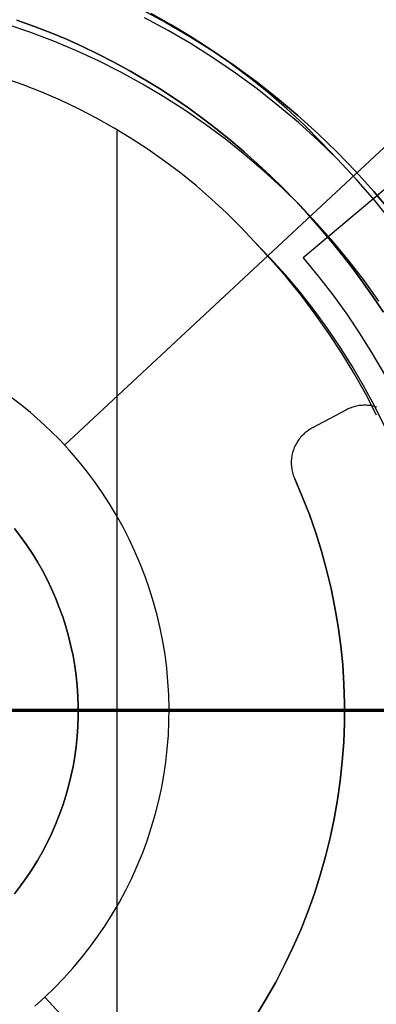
# Model space of a CAD drawing. Header units: millimetres. Extents: x 8929 to 10091, y -2708 to -1691.
# Tile 132 of 196: x 9516 to 9525, y -2066 to -2040. Entities that reach past the tile are written whole.
import ezdxf

# ---------------------------------------------------------------- set-up
doc = ezdxf.new("R2010")
doc.units = ezdxf.units.MM
for name, color, linetype in [('1', 7, 'Continuous'), ('COLOR EXT', 7, 'Continuous'), ('luz', 7, 'Continuous'), ('PLASTICO NEGRO', 7, 'Continuous')]:
    doc.layers.add(name, color=color, linetype=linetype)

msp = doc.modelspace()

# ---------------------------------------------------------------- linework, layer by layer
at = {"layer": '1', "color": 7, "true_color": 0xf4f4f4}
for p, q in [((9519.895, -2040.483, 206.567), (9519.287, -2040.157, 206.567)), ((9519.287, -2040.157, 208.385), (9519.895, -2040.483, 208.385)), ((9519.895, -2040.483, 207.476), (9519.287, -2040.157, 207.476)), ((9520.492, -2040.83, 206.567), (9519.895, -2040.483, 206.567)), ((9519.895, -2040.483, 208.385), (9520.492, -2040.83, 208.385)), ((9520.492, -2040.83, 207.476), (9519.895, -2040.483, 207.476)), ((9521.077, -2041.198, 206.567), (9520.492, -2040.83, 206.567)), ((9520.492, -2040.83, 208.385), (9521.077, -2041.198, 208.385)), ((9521.077, -2041.198, 207.476), (9520.492, -2040.83, 207.476)), ((9521.648, -2041.585, 206.567), (9521.077, -2041.198, 206.567)), ((9521.077, -2041.198, 208.385), (9521.648, -2041.585, 208.385)), ((9521.648, -2041.585, 207.476), (9521.077, -2041.198, 207.476)), ((9522.206, -2041.992, 206.567), (9521.648, -2041.585, 206.567)), ((9521.648, -2041.585, 208.385), (9522.206, -2041.992, 208.385)), ((9522.206, -2041.992, 207.476), (9521.648, -2041.585, 207.476)), ((9522.749, -2042.418, 206.567), (9522.206, -2041.992, 206.567)), ((9522.206, -2041.992, 208.385), (9522.749, -2042.418, 208.385)), ((9522.749, -2042.418, 207.476), (9522.206, -2041.992, 207.476)), ((9523.278, -2042.862, 206.567), (9522.749, -2042.418, 206.567)), ((9522.749, -2042.418, 208.385), (9523.278, -2042.862, 208.385)), ((9523.278, -2042.862, 207.476), (9522.749, -2042.418, 207.476)), ((9523.79, -2043.325, 206.567), (9523.278, -2042.862, 206.567)), ((9523.278, -2042.862, 208.385), (9523.79, -2043.325, 208.385)), ((9523.79, -2043.325, 207.476), (9523.278, -2042.862, 207.476)), ((9524.287, -2043.805, 206.567), (9523.79, -2043.325, 206.567)), ((9523.79, -2043.325, 208.385), (9524.287, -2043.805, 208.385)), ((9524.287, -2043.805, 207.476), (9523.79, -2043.325, 207.476)), ((9524.766, -2044.301, 206.567), (9524.287, -2043.805, 206.567)), ((9524.287, -2043.805, 208.385), (9524.766, -2044.301, 208.385)), ((9524.766, -2044.301, 207.476), (9524.287, -2043.805, 207.476)), ((9525.229, -2044.814, 206.567), (9524.766, -2044.301, 206.567)), ((9524.766, -2044.301, 208.385), (9525.229, -2044.814, 208.385)), ((9525.229, -2044.814, 207.476), (9524.766, -2044.301, 207.476)), ((9525.673, -2045.343, 206.567), (9525.229, -2044.814, 206.567)), ((9525.229, -2044.814, 208.385), (9525.673, -2045.343, 208.385)), ((9525.673, -2045.343, 207.476), (9525.229, -2044.814, 207.476))]:
    msp.add_line(p, q, dxfattribs=at)
at = {"layer": '1', "color": 7, "true_color": 0xffffff}
for p, q in [((9520.049, -2040.551, 44.653), (9519.519, -2040.254, 44.653)), ((9516.401, -2040.729, 40.51), (9515.797, -2040.524, 40.51)), ((9516.401, -2040.729, 43.135), (9515.797, -2040.524, 43.135)), ((9516.502, -2040.575, 37.885), (9516.075, -2040.424, 37.885)), ((9516.075, -2040.424, 43.135), (9516.502, -2040.575, 43.135)), ((9519.949, -2040.688, 44.653), (9519.348, -2040.363, 44.653)), ((9516.998, -2040.956, 40.51), (9516.401, -2040.729, 40.51)), ((9516.998, -2040.956, 43.135), (9516.401, -2040.729, 43.135)), ((9516.924, -2040.737, 37.885), (9516.502, -2040.575, 37.885)), ((9516.502, -2040.575, 43.135), (9516.924, -2040.737, 43.135)), ((9517.341, -2040.91, 37.885), (9516.924, -2040.737, 37.885)), ((9516.924, -2040.737, 43.135), (9517.341, -2040.91, 43.135)), ((9520.538, -2041.033, 44.653), (9519.949, -2040.688, 44.653)), ((9520.569, -2040.866, 44.653), (9520.049, -2040.551, 44.653)), ((9517.586, -2041.202, 40.51), (9516.998, -2040.956, 40.51)), ((9517.586, -2041.202, 43.135), (9516.998, -2040.956, 43.135)), ((9517.753, -2041.095, 37.885), (9517.341, -2040.91, 37.885)), ((9517.341, -2040.91, 43.135), (9517.753, -2041.095, 43.135)), ((9521.116, -2041.397, 44.653), (9520.538, -2041.033, 44.653)), ((9521.078, -2041.199, 44.653), (9520.569, -2040.866, 44.653)), ((9518.166, -2041.469, 40.51), (9517.586, -2041.202, 40.51)), ((9518.166, -2041.469, 43.135), (9517.586, -2041.202, 43.135)), ((9518.16, -2041.291, 37.885), (9517.753, -2041.095, 37.885)), ((9517.753, -2041.095, 43.135), (9518.16, -2041.291, 43.135)), ((9518.561, -2041.497, 37.885), (9518.16, -2041.291, 37.885)), ((9518.16, -2041.291, 43.135), (9518.561, -2041.497, 43.135)), ((9521.576, -2041.548, 44.653), (9521.078, -2041.199, 44.653)), ((9518.736, -2041.756, 40.51), (9518.166, -2041.469, 40.51)), ((9518.736, -2041.756, 43.135), (9518.166, -2041.469, 43.135)), ((9518.956, -2041.714, 37.885), (9518.561, -2041.497, 37.885)), ((9518.561, -2041.497, 43.135), (9518.956, -2041.714, 43.135)), ((9521.68, -2041.782, 44.653), (9521.116, -2041.397, 44.653)), ((9522.062, -2041.914, 44.653), (9521.576, -2041.548, 44.653)), ((9519.296, -2042.062, 40.51), (9518.736, -2041.756, 40.51)), ((9519.296, -2042.062, 43.135), (9518.736, -2041.756, 43.135)), ((9519.346, -2041.941, 37.885), (9518.956, -2041.714, 37.885)), ((9518.956, -2041.714, 43.135), (9519.346, -2041.941, 43.135)), ((9522.231, -2042.185, 44.653), (9521.68, -2041.782, 44.653)), ((9516.232, -2042.079, 36.403), (9515.745, -2041.906, 36.403)), ((9519.73, -2042.178, 37.885), (9519.346, -2041.941, 37.885)), ((9519.346, -2041.941, 43.135), (9519.73, -2042.178, 43.135)), ((9522.534, -2042.297, 44.653), (9522.062, -2041.914, 44.653)), ((9516.713, -2042.269, 36.403), (9516.232, -2042.079, 36.403)), ((9517.187, -2042.475, 36.403), (9516.713, -2042.269, 36.403)), ((9519.844, -2042.387, 40.51), (9519.296, -2042.062, 40.51)), ((9519.844, -2042.387, 43.135), (9519.296, -2042.062, 43.135)), ((9520.108, -2042.425, 37.885), (9519.73, -2042.178, 37.885)), ((9519.73, -2042.178, 43.135), (9520.108, -2042.425, 43.135)), ((9522.768, -2042.607, 44.653), (9522.231, -2042.185, 44.653)), ((9522.994, -2042.695, 44.653), (9522.534, -2042.297, 44.653)), ((9517.654, -2042.696, 36.403), (9517.187, -2042.475, 36.403)), ((9520.382, -2042.732, 40.51), (9519.844, -2042.387, 40.51)), ((9520.382, -2042.732, 43.135), (9519.844, -2042.387, 43.135)), ((9520.48, -2042.682, 37.885), (9520.108, -2042.425, 37.885)), ((9520.108, -2042.425, 43.135), (9520.48, -2042.682, 43.135)), ((9518.113, -2042.934, 36.403), (9517.654, -2042.696, 36.403)), ((9520.907, -2043.094, 40.51), (9520.382, -2042.732, 40.51)), ((9520.907, -2043.094, 43.135), (9520.382, -2042.732, 43.135)), ((9520.846, -2042.948, 37.885), (9520.48, -2042.682, 37.885)), ((9520.48, -2042.682, 43.135), (9520.846, -2042.948, 43.135)), ((9523.291, -2043.047, 44.653), (9522.768, -2042.607, 44.653)), ((9523.44, -2043.108, 44.653), (9522.994, -2042.695, 44.653)), ((9518.564, -2043.186, 36.403), (9518.113, -2042.934, 36.403)), ((9521.205, -2043.223, 37.885), (9520.846, -2042.948, 37.885)), ((9520.846, -2042.948, 43.135), (9521.205, -2043.223, 43.135)), ((9523.798, -2043.504, 44.653), (9523.291, -2043.047, 44.653)), ((9519.006, -2043.454, 36.403), (9518.564, -2043.186, 36.403)), ((9518.647, -2072.98, 36.403), (9518.647, -2043.261, 36.403)), ((9521.419, -2043.474, 40.51), (9520.907, -2043.094, 40.51)), ((9521.419, -2043.474, 43.135), (9520.907, -2043.094, 43.135)), ((9521.557, -2043.507, 37.885), (9521.205, -2043.223, 37.885)), ((9521.205, -2043.223, 43.135), (9521.557, -2043.507, 43.135)), ((9523.872, -2043.536, 44.653), (9523.44, -2043.108, 44.653)), ((9519.439, -2043.737, 36.403), (9519.006, -2043.454, 36.403)), ((9521.918, -2043.872, 40.51), (9521.419, -2043.474, 40.51)), ((9521.918, -2043.872, 43.135), (9521.419, -2043.474, 43.135)), ((9521.903, -2043.8, 37.885), (9521.557, -2043.507, 37.885)), ((9521.557, -2043.507, 43.135), (9521.903, -2043.8, 43.135)), ((9524.289, -2043.979, 44.653), (9523.798, -2043.504, 44.653)), ((9524.289, -2043.979, 44.653), (9523.872, -2043.536, 44.653)), ((9519.862, -2044.034, 36.403), (9519.439, -2043.737, 36.403)), ((9522.242, -2044.101, 37.885), (9521.903, -2043.8, 37.885)), ((9521.903, -2043.8, 43.135), (9522.242, -2044.101, 43.135)), ((9520.274, -2044.345, 36.403), (9519.862, -2044.034, 36.403)), ((9522.403, -2044.287, 40.51), (9521.918, -2043.872, 40.51)), ((9522.403, -2044.287, 43.135), (9521.918, -2043.872, 43.135)), ((9524.775, -2044.5, 44.653), (9524.289, -2043.979, 44.653)), ((9522.574, -2044.41, 37.885), (9522.242, -2044.101, 37.885)), ((9522.242, -2044.101, 43.135), (9522.574, -2044.41, 43.135)), ((9522.873, -2044.718, 40.51), (9522.403, -2044.287, 40.51)), ((9522.873, -2044.718, 43.135), (9522.403, -2044.287, 43.135)), ((9520.676, -2044.67, 36.403), (9520.274, -2044.345, 36.403)), ((9522.898, -2044.727, 37.885), (9522.574, -2044.41, 37.885)), ((9522.574, -2044.41, 43.135), (9522.898, -2044.727, 43.135)), ((9525.243, -2045.037, 44.653), (9524.775, -2044.5, 44.653)), ((9521.067, -2045.008, 36.403), (9520.676, -2044.67, 36.403)), ((9523.328, -2045.165, 40.51), (9522.873, -2044.718, 40.51)), ((9523.328, -2045.165, 43.135), (9522.873, -2044.718, 43.135)), ((9523.216, -2045.052, 37.885), (9522.898, -2044.727, 37.885)), ((9522.898, -2044.727, 43.135), (9523.216, -2045.052, 43.135)), ((9521.446, -2045.36, 36.403), (9521.067, -2045.008, 36.403)), ((9523.525, -2045.385, 37.885), (9523.216, -2045.052, 37.885)), ((9523.216, -2045.052, 43.135), (9523.525, -2045.385, 43.135)), ((9525.692, -2045.59, 44.653), (9525.243, -2045.037, 44.653)), ((9523.767, -2045.628, 40.51), (9523.328, -2045.165, 40.51)), ((9523.767, -2045.628, 43.135), (9523.328, -2045.165, 43.135)), ((9521.813, -2045.724, 36.403), (9521.446, -2045.36, 36.403)), ((9523.827, -2045.724, 37.885), (9523.525, -2045.385, 37.885)), ((9523.525, -2045.385, 43.135), (9523.827, -2045.724, 43.135)), ((9522.168, -2046.1, 36.403), (9521.813, -2045.724, 36.403)), ((9524.19, -2046.106, 40.51), (9523.767, -2045.628, 40.51)), ((9524.19, -2046.106, 43.135), (9523.767, -2045.628, 43.135)), ((9524.122, -2046.071, 37.885), (9523.827, -2045.724, 37.885)), ((9523.827, -2045.724, 43.135), (9524.122, -2046.071, 43.135)), ((9524.408, -2046.424, 37.885), (9524.122, -2046.071, 37.885)), ((9524.122, -2046.071, 43.135), (9524.408, -2046.424, 43.135)), ((9522.581, -2046.543, 36.403), (9522.168, -2046.1, 36.403)), ((9522.571, -2046.517, 36.403), (9522.168, -2046.1, 36.403)), ((9524.597, -2046.598, 40.51), (9524.19, -2046.106, 40.51)), ((9524.597, -2046.598, 43.135), (9524.19, -2046.106, 43.135)), ((9522.96, -2046.948, 36.403), (9522.571, -2046.517, 36.403)), ((9522.978, -2046.999, 36.403), (9522.581, -2046.543, 36.403)), ((9524.687, -2046.784, 37.885), (9524.408, -2046.424, 37.885)), ((9524.408, -2046.424, 43.135), (9524.687, -2046.784, 43.135)), ((9524.986, -2047.103, 40.51), (9524.597, -2046.598, 40.51)), ((9524.986, -2047.103, 43.135), (9524.597, -2046.598, 43.135)), ((9524.957, -2047.15, 37.885), (9524.687, -2046.784, 37.885)), ((9524.687, -2046.784, 43.135), (9524.957, -2047.15, 43.135)), ((9523.334, -2047.392, 36.403), (9522.96, -2046.948, 36.403)), ((9523.36, -2047.469, 36.403), (9522.978, -2046.999, 36.403)), ((9525.219, -2047.523, 37.885), (9524.957, -2047.15, 37.885)), ((9524.957, -2047.15, 43.135), (9525.219, -2047.523, 43.135)), ((9525.357, -2047.622, 40.51), (9524.986, -2047.103, 40.51)), ((9525.357, -2047.622, 43.135), (9524.986, -2047.103, 43.135)), ((9523.693, -2047.849, 36.403), (9523.334, -2047.392, 36.403)), ((9523.726, -2047.952, 36.403), (9523.36, -2047.469, 36.403)), ((9525.472, -2047.901, 37.885), (9525.219, -2047.523, 37.885)), ((9525.219, -2047.523, 43.135), (9525.472, -2047.901, 43.135)), ((9524.035, -2048.317, 36.403), (9523.693, -2047.849, 36.403)), ((9524.075, -2048.447, 36.403), (9523.726, -2047.952, 36.403)), ((9524.362, -2048.797, 36.403), (9524.035, -2048.317, 36.403)), ((9524.407, -2048.953, 36.403), (9524.075, -2048.447, 36.403)), ((9524.672, -2049.288, 36.403), (9524.362, -2048.797, 36.403)), ((9524.721, -2049.47, 36.403), (9524.407, -2048.953, 36.403)), ((9524.965, -2049.789, 36.403), (9524.672, -2049.288, 36.403)), ((9525.018, -2049.998, 36.403), (9524.721, -2049.47, 36.403)), ((9525.241, -2050.3, 36.403), (9524.965, -2049.789, 36.403)), ((9525.296, -2050.536, 36.403), (9525.018, -2049.998, 36.403)), ((9525.499, -2050.82, 36.403), (9525.241, -2050.3, 36.403)), ((9516.011, -2053.445, 36.403), (9516.169, -2053.65, 36.403)), ((9516.169, -2053.65, 33.403), (9516.011, -2053.445, 33.403)), ((9516.169, -2053.65, 34.903), (9516.011, -2053.445, 34.903)), ((9516.169, -2053.65, 36.403), (9516.319, -2053.86, 36.403)), ((9516.319, -2053.86, 33.403), (9516.169, -2053.65, 33.403)), ((9516.319, -2053.86, 34.903), (9516.169, -2053.65, 34.903)), ((9516.319, -2053.86, 36.403), (9516.463, -2054.076, 36.403)), ((9516.463, -2054.076, 33.403), (9516.319, -2053.86, 33.403)), ((9516.463, -2054.076, 34.903), (9516.319, -2053.86, 34.903)), ((9516.463, -2054.076, 36.403), (9516.599, -2054.296, 36.403)), ((9516.599, -2054.296, 33.403), (9516.463, -2054.076, 33.403)), ((9516.599, -2054.296, 34.903), (9516.463, -2054.076, 34.903)), ((9516.599, -2054.296, 36.403), (9516.727, -2054.521, 36.403)), ((9516.727, -2054.521, 33.403), (9516.599, -2054.296, 33.403)), ((9516.727, -2054.521, 34.903), (9516.599, -2054.296, 34.903)), ((9516.727, -2054.521, 36.403), (9516.847, -2054.75, 36.403)), ((9516.847, -2054.75, 33.403), (9516.727, -2054.521, 33.403)), ((9516.847, -2054.75, 34.903), (9516.727, -2054.521, 34.903)), ((9516.847, -2054.75, 36.403), (9516.959, -2054.984, 36.403)), ((9516.959, -2054.984, 33.403), (9516.847, -2054.75, 33.403)), ((9516.959, -2054.984, 34.903), (9516.847, -2054.75, 34.903)), ((9516.959, -2054.984, 36.403), (9517.064, -2055.221, 36.403)), ((9517.064, -2055.221, 33.403), (9516.959, -2054.984, 33.403)), ((9517.064, -2055.221, 34.903), (9516.959, -2054.984, 34.903)), ((9517.064, -2055.221, 36.403), (9517.16, -2055.461, 36.403)), ((9517.16, -2055.461, 33.403), (9517.064, -2055.221, 33.403)), ((9517.16, -2055.461, 34.903), (9517.064, -2055.221, 34.903)), ((9517.16, -2055.461, 36.403), (9517.247, -2055.705, 36.403)), ((9517.247, -2055.705, 33.403), (9517.16, -2055.461, 33.403)), ((9517.247, -2055.705, 34.903), (9517.16, -2055.461, 34.903)), ((9517.247, -2055.705, 36.403), (9517.326, -2055.951, 36.403)), ((9517.326, -2055.951, 33.403), (9517.247, -2055.705, 33.403)), ((9517.326, -2055.951, 34.903), (9517.247, -2055.705, 34.903)), ((9517.326, -2055.951, 36.403), (9517.397, -2056.2, 36.403)), ((9517.397, -2056.2, 33.403), (9517.326, -2055.951, 33.403)), ((9517.397, -2056.2, 34.903), (9517.326, -2055.951, 34.903)), ((9517.397, -2056.2, 36.403), (9517.459, -2056.452, 36.403)), ((9517.459, -2056.452, 33.403), (9517.397, -2056.2, 33.403)), ((9517.459, -2056.452, 34.903), (9517.397, -2056.2, 34.903)), ((9517.459, -2056.452, 36.403), (9517.512, -2056.705, 36.403)), ((9517.512, -2056.705, 33.403), (9517.459, -2056.452, 33.403)), ((9517.512, -2056.705, 34.903), (9517.459, -2056.452, 34.903)), ((9517.512, -2056.705, 36.403), (9517.557, -2056.96, 36.403)), ((9517.557, -2056.96, 33.403), (9517.512, -2056.705, 33.403)), ((9517.557, -2056.96, 34.903), (9517.512, -2056.705, 34.903)), ((9517.557, -2056.96, 36.403), (9517.592, -2057.217, 36.403)), ((9517.592, -2057.217, 33.403), (9517.557, -2056.96, 33.403)), ((9517.592, -2057.217, 34.903), (9517.557, -2056.96, 34.903)), ((9517.592, -2057.217, 36.403), (9517.619, -2057.474, 36.403)), ((9517.619, -2057.474, 33.403), (9517.592, -2057.217, 33.403)), ((9517.619, -2057.474, 34.903), (9517.592, -2057.217, 34.903)), ((9517.619, -2057.474, 36.403), (9517.637, -2057.733, 36.403)), ((9517.637, -2057.733, 33.403), (9517.619, -2057.474, 33.403)), ((9517.637, -2057.733, 34.903), (9517.619, -2057.474, 34.903)), ((9517.637, -2057.733, 36.403), (9517.646, -2057.991, 36.403)), ((9517.646, -2057.991, 33.403), (9517.637, -2057.733, 33.403)), ((9517.646, -2057.991, 34.903), (9517.637, -2057.733, 34.903)), ((9585.952, -2058.121, 71.704), (9510.147, -2058.121, 71.704)), ((9516.144, -2058.121, 31.917), (9516.144, -2058.121, 33.403)), ((9517.647, -2058.121, 33.403), (9516.144, -2058.121, 33.403)), ((9517.646, -2057.991, 36.403), (9517.646, -2058.25, 36.403)), ((9517.646, -2058.25, 33.403), (9517.646, -2057.991, 33.403)), ((9517.646, -2058.25, 34.903), (9517.646, -2057.991, 34.903)), ((9517.647, -2058.121, 33.403), (9517.647, -2058.121, 36.403)), ((9527.147, -2058.121, 36.403), (9517.647, -2058.121, 36.403)), ((9517.646, -2058.25, 36.403), (9517.637, -2058.509, 36.403)), ((9517.637, -2058.509, 33.403), (9517.646, -2058.25, 33.403)), ((9517.637, -2058.509, 34.903), (9517.646, -2058.25, 34.903)), ((9517.637, -2058.509, 36.403), (9517.619, -2058.767, 36.403)), ((9517.619, -2058.767, 33.403), (9517.637, -2058.509, 33.403)), ((9517.619, -2058.767, 34.903), (9517.637, -2058.509, 34.903)), ((9517.619, -2058.767, 36.403), (9517.592, -2059.025, 36.403)), ((9517.592, -2059.025, 33.403), (9517.619, -2058.767, 33.403)), ((9517.592, -2059.025, 34.903), (9517.619, -2058.767, 34.903)), ((9517.592, -2059.025, 36.403), (9517.557, -2059.281, 36.403)), ((9517.557, -2059.281, 33.403), (9517.592, -2059.025, 33.403)), ((9517.557, -2059.281, 34.903), (9517.592, -2059.025, 34.903)), ((9517.557, -2059.281, 36.403), (9517.512, -2059.536, 36.403)), ((9517.512, -2059.536, 33.403), (9517.557, -2059.281, 33.403)), ((9517.512, -2059.536, 34.903), (9517.557, -2059.281, 34.903)), ((9517.512, -2059.536, 36.403), (9517.459, -2059.79, 36.403)), ((9517.459, -2059.79, 33.403), (9517.512, -2059.536, 33.403)), ((9517.459, -2059.79, 34.903), (9517.512, -2059.536, 34.903)), ((9517.459, -2059.79, 36.403), (9517.397, -2060.041, 36.403)), ((9517.397, -2060.041, 33.403), (9517.459, -2059.79, 33.403)), ((9517.397, -2060.041, 34.903), (9517.459, -2059.79, 34.903)), ((9517.397, -2060.041, 36.403), (9517.326, -2060.29, 36.403)), ((9517.326, -2060.29, 33.403), (9517.397, -2060.041, 33.403)), ((9517.326, -2060.29, 34.903), (9517.397, -2060.041, 34.903)), ((9517.326, -2060.29, 36.403), (9517.247, -2060.537, 36.403)), ((9517.247, -2060.537, 33.403), (9517.326, -2060.29, 33.403)), ((9517.247, -2060.537, 34.903), (9517.326, -2060.29, 34.903)), ((9517.247, -2060.537, 36.403), (9517.16, -2060.78, 36.403)), ((9517.16, -2060.78, 33.403), (9517.247, -2060.537, 33.403)), ((9517.16, -2060.78, 34.903), (9517.247, -2060.537, 34.903)), ((9517.16, -2060.78, 36.403), (9517.064, -2061.021, 36.403)), ((9517.064, -2061.021, 33.403), (9517.16, -2060.78, 33.403)), ((9517.064, -2061.021, 34.903), (9517.16, -2060.78, 34.903)), ((9517.064, -2061.021, 36.403), (9516.959, -2061.258, 36.403)), ((9516.959, -2061.258, 33.403), (9517.064, -2061.021, 33.403)), ((9516.959, -2061.258, 34.903), (9517.064, -2061.021, 34.903)), ((9516.959, -2061.258, 36.403), (9516.847, -2061.491, 36.403)), ((9516.847, -2061.491, 33.403), (9516.959, -2061.258, 33.403)), ((9516.847, -2061.491, 34.903), (9516.959, -2061.258, 34.903)), ((9516.727, -2061.72, 36.403), (9516.599, -2061.945, 36.403)), ((9516.599, -2061.945, 33.403), (9516.727, -2061.72, 33.403)), ((9516.599, -2061.945, 34.903), (9516.727, -2061.72, 34.903)), ((9516.847, -2061.491, 36.403), (9516.727, -2061.72, 36.403)), ((9516.727, -2061.72, 33.403), (9516.847, -2061.491, 33.403)), ((9516.727, -2061.72, 34.903), (9516.847, -2061.491, 34.903)), ((9516.599, -2061.945, 36.403), (9516.463, -2062.166, 36.403)), ((9516.463, -2062.166, 33.403), (9516.599, -2061.945, 33.403)), ((9516.463, -2062.166, 34.903), (9516.599, -2061.945, 34.903)), ((9516.463, -2062.166, 36.403), (9516.319, -2062.381, 36.403)), ((9516.319, -2062.381, 33.403), (9516.463, -2062.166, 33.403)), ((9516.319, -2062.381, 34.903), (9516.463, -2062.166, 34.903)), ((9516.319, -2062.381, 36.403), (9516.169, -2062.592, 36.403)), ((9516.169, -2062.592, 33.403), (9516.319, -2062.381, 33.403)), ((9516.169, -2062.592, 34.903), (9516.319, -2062.381, 34.903)), ((9516.169, -2062.592, 36.403), (9516.011, -2062.797, 36.403)), ((9516.011, -2062.797, 33.403), (9516.169, -2062.592, 33.403)), ((9516.011, -2062.797, 34.903), (9516.169, -2062.592, 34.903))]:
    msp.add_line(p, q, dxfattribs=at)
at = {"layer": 'COLOR EXT', "color": 30, "true_color": 0xff8d00}
for p, q in [((9526.476, -2043.94, 16.604), (9523.411, -2046.512, 16.604)), ((9526.476, -2043.94, 20.104), (9523.411, -2046.512, 20.104)), ((9526.476, -2043.94, 18.354), (9523.411, -2046.512, 18.354)), ((9524.943, -2045.226, 16.604), (9524.943, -2045.226, 20.104)), ((9523.411, -2046.512, 16.604), (9523.801, -2046.979, 16.604)), ((9523.411, -2046.512, 16.604), (9523.411, -2046.512, 20.104)), ((9523.411, -2046.512, 20.104), (9523.801, -2046.979, 20.104)), ((9523.411, -2046.512, 18.354), (9523.801, -2046.979, 18.354)), ((9523.801, -2046.979, 16.604), (9524.175, -2047.46, 16.604)), ((9523.801, -2046.979, 20.104), (9524.175, -2047.46, 20.104)), ((9523.801, -2046.979, 18.354), (9524.175, -2047.46, 18.354)), ((9524.175, -2047.46, 16.604), (9524.532, -2047.953, 16.604)), ((9524.175, -2047.46, 20.104), (9524.532, -2047.953, 20.104)), ((9524.175, -2047.46, 18.354), (9524.532, -2047.953, 18.354)), ((9524.532, -2047.953, 16.604), (9524.871, -2048.458, 16.604)), ((9524.532, -2047.953, 20.104), (9524.871, -2048.458, 20.104)), ((9524.532, -2047.953, 18.354), (9524.871, -2048.458, 18.354)), ((9524.871, -2048.458, 16.604), (9525.194, -2048.974, 16.604)), ((9524.871, -2048.458, 20.104), (9525.194, -2048.974, 20.104)), ((9524.871, -2048.458, 18.354), (9525.194, -2048.974, 18.354)), ((9525.194, -2048.974, 16.604), (9525.498, -2049.502, 16.604)), ((9525.194, -2048.974, 20.104), (9525.498, -2049.502, 20.104)), ((9525.194, -2048.974, 18.354), (9525.498, -2049.502, 18.354)), ((9542.969, -2058.107, 16.604), (9484.976, -2058.107, 16.604)), ((9531.726, -2058.074, 20.104), (9512.876, -2058.074, 20.104))]:
    msp.add_line(p, q, dxfattribs=at)
at = {"layer": 'luz', "color": 7, "true_color": 0xffffff}
for p, q in [((9509.976, -2058.121, -12.896), (9516.523, -2058.121, -13.01)), ((9520.336, -2058.121, -18.099), (9515.158, -2058.121, -17.908)), ((9516.523, -2058.121, -13.01), (9523.063, -2058.121, -13.349)), ((9525.505, -2058.121, -18.469), (9520.336, -2058.121, -18.099)), ((9523.063, -2058.121, -13.349), (9529.587, -2058.121, -13.914))]:
    msp.add_line(p, q, dxfattribs=at)
at = {"layer": 'PLASTICO NEGRO', "color": 254, "true_color": 0xcad1ee}
for p, q in [((9526.247, -2042.978, 29.904), (9517.296, -2051.308, 29.904)), ((9526.247, -2042.978, 31.404), (9517.296, -2051.308, 31.404)), ((9516.154, -2050.257, 29.904), (9515.879, -2050.049, 29.904)), ((9516.154, -2050.257, 31.404), (9515.879, -2050.049, 31.404)), ((9516.154, -2050.257, 30.654), (9515.879, -2050.049, 30.654)), ((9516.422, -2050.475, 29.904), (9516.154, -2050.257, 29.904)), ((9516.422, -2050.475, 31.404), (9516.154, -2050.257, 31.404)), ((9516.422, -2050.475, 30.654), (9516.154, -2050.257, 30.654)), ((9524.588, -2050.373, 29.904), (9524.556, -2050.387, 29.904)), ((9524.588, -2050.373, 31.404), (9524.556, -2050.387, 31.404)), ((9524.588, -2050.373, 30.654), (9524.556, -2050.387, 30.654)), ((9524.62, -2050.359, 29.904), (9524.588, -2050.373, 29.904)), ((9524.62, -2050.359, 31.404), (9524.588, -2050.373, 31.404)), ((9524.62, -2050.359, 30.654), (9524.588, -2050.373, 30.654)), ((9524.652, -2050.347, 29.904), (9524.62, -2050.359, 29.904)), ((9524.652, -2050.347, 31.404), (9524.62, -2050.359, 31.404)), ((9524.652, -2050.347, 30.654), (9524.62, -2050.359, 30.654)), ((9524.685, -2050.336, 29.904), (9524.652, -2050.347, 29.904)), ((9524.685, -2050.336, 31.404), (9524.652, -2050.347, 31.404)), ((9524.685, -2050.336, 30.654), (9524.652, -2050.347, 30.654)), ((9524.718, -2050.325, 29.904), (9524.685, -2050.336, 29.904)), ((9524.718, -2050.325, 31.404), (9524.685, -2050.336, 31.404)), ((9524.718, -2050.325, 30.654), (9524.685, -2050.336, 30.654)), ((9524.752, -2050.316, 29.904), (9524.718, -2050.325, 29.904)), ((9524.752, -2050.316, 31.404), (9524.718, -2050.325, 31.404)), ((9524.752, -2050.316, 30.654), (9524.718, -2050.325, 30.654)), ((9524.786, -2050.309, 29.904), (9524.752, -2050.316, 29.904)), ((9524.786, -2050.309, 31.404), (9524.752, -2050.316, 31.404)), ((9524.786, -2050.309, 30.654), (9524.752, -2050.316, 30.654)), ((9524.82, -2050.302, 29.904), (9524.786, -2050.309, 29.904)), ((9524.82, -2050.302, 31.404), (9524.786, -2050.309, 31.404)), ((9524.82, -2050.302, 30.654), (9524.786, -2050.309, 30.654)), ((9524.854, -2050.296, 29.904), (9524.82, -2050.302, 29.904)), ((9524.854, -2050.296, 31.404), (9524.82, -2050.302, 31.404)), ((9524.854, -2050.296, 30.654), (9524.82, -2050.302, 30.654)), ((9524.888, -2050.292, 29.904), (9524.854, -2050.296, 29.904)), ((9524.888, -2050.292, 31.404), (9524.854, -2050.296, 31.404)), ((9524.888, -2050.292, 30.654), (9524.854, -2050.296, 30.654)), ((9524.923, -2050.289, 29.904), (9524.888, -2050.292, 29.904)), ((9524.923, -2050.289, 31.404), (9524.888, -2050.292, 31.404)), ((9524.923, -2050.289, 30.654), (9524.888, -2050.292, 30.654)), ((9524.958, -2050.287, 29.904), (9524.923, -2050.289, 29.904)), ((9524.958, -2050.287, 31.404), (9524.923, -2050.289, 31.404)), ((9524.958, -2050.287, 30.654), (9524.923, -2050.289, 30.654)), ((9524.992, -2050.287, 29.904), (9524.958, -2050.287, 29.904)), ((9524.992, -2050.287, 31.404), (9524.958, -2050.287, 31.404)), ((9524.992, -2050.287, 30.654), (9524.958, -2050.287, 30.654)), ((9525.027, -2050.287, 29.904), (9524.992, -2050.287, 29.904)), ((9525.027, -2050.287, 31.404), (9524.992, -2050.287, 31.404)), ((9525.027, -2050.287, 30.654), (9524.992, -2050.287, 30.654)), ((9525.062, -2050.289, 29.904), (9525.027, -2050.287, 29.904)), ((9525.062, -2050.289, 31.404), (9525.027, -2050.287, 31.404)), ((9525.062, -2050.289, 30.654), (9525.027, -2050.287, 30.654)), ((9525.096, -2050.292, 29.904), (9525.062, -2050.289, 29.904)), ((9525.096, -2050.292, 31.404), (9525.062, -2050.289, 31.404)), ((9525.096, -2050.292, 30.654), (9525.062, -2050.289, 30.654)), ((9525.131, -2050.296, 29.904), (9525.096, -2050.292, 29.904)), ((9525.131, -2050.296, 31.404), (9525.096, -2050.292, 31.404)), ((9525.131, -2050.296, 30.654), (9525.096, -2050.292, 30.654)), ((9525.165, -2050.301, 29.904), (9525.131, -2050.296, 29.904)), ((9525.165, -2050.301, 31.404), (9525.131, -2050.296, 31.404)), ((9525.165, -2050.301, 30.654), (9525.131, -2050.296, 30.654)), ((9525.199, -2050.308, 29.904), (9525.165, -2050.301, 29.904)), ((9525.199, -2050.308, 31.404), (9525.165, -2050.301, 31.404)), ((9525.199, -2050.308, 30.654), (9525.165, -2050.301, 30.654)), ((9525.233, -2050.316, 29.904), (9525.199, -2050.308, 29.904)), ((9525.233, -2050.316, 31.404), (9525.199, -2050.308, 31.404)), ((9525.233, -2050.316, 30.654), (9525.199, -2050.308, 30.654)), ((9525.267, -2050.324, 29.904), (9525.233, -2050.316, 29.904)), ((9525.267, -2050.324, 31.404), (9525.233, -2050.316, 31.404)), ((9525.267, -2050.324, 30.654), (9525.233, -2050.316, 30.654)), ((9525.3, -2050.334, 29.904), (9525.267, -2050.324, 29.904)), ((9525.3, -2050.334, 31.404), (9525.267, -2050.324, 31.404)), ((9525.3, -2050.334, 30.654), (9525.267, -2050.324, 30.654)), ((9516.682, -2050.702, 29.904), (9516.422, -2050.475, 29.904)), ((9516.682, -2050.702, 31.404), (9516.422, -2050.475, 31.404)), ((9516.682, -2050.702, 30.654), (9516.422, -2050.475, 30.654)), ((9524.526, -2050.403, 29.904), (9523.64, -2050.873, 29.904)), ((9524.526, -2050.403, 31.404), (9523.64, -2050.873, 31.404)), ((9524.526, -2050.403, 30.654), (9523.64, -2050.873, 30.654)), ((9524.556, -2050.387, 29.904), (9524.526, -2050.403, 29.904)), ((9524.556, -2050.387, 31.404), (9524.526, -2050.403, 31.404)), ((9524.556, -2050.387, 30.654), (9524.526, -2050.403, 30.654)), ((9524.526, -2050.403, 31.404), (9524.526, -2050.403, 29.904)), ((9516.934, -2050.938, 29.904), (9516.682, -2050.702, 29.904)), ((9516.934, -2050.938, 31.404), (9516.682, -2050.702, 31.404)), ((9516.934, -2050.938, 30.654), (9516.682, -2050.702, 30.654)), ((9523.64, -2050.873, 29.904), (9523.61, -2050.889, 29.904)), ((9523.64, -2050.873, 31.404), (9523.61, -2050.889, 31.404)), ((9523.64, -2050.873, 30.654), (9523.61, -2050.889, 30.654)), ((9523.64, -2050.873, 31.404), (9523.64, -2050.873, 29.904)), ((9524.083, -2050.638, 29.904), (9524.083, -2050.638, 31.404)), ((9517.178, -2051.183, 29.904), (9516.934, -2050.938, 29.904)), ((9517.178, -2051.183, 31.404), (9516.934, -2050.938, 31.404)), ((9517.178, -2051.183, 30.654), (9516.934, -2050.938, 30.654)), ((9523.327, -2051.133, 29.904), (9523.306, -2051.16, 29.904)), ((9523.327, -2051.133, 31.404), (9523.306, -2051.16, 31.404)), ((9523.327, -2051.133, 30.654), (9523.306, -2051.16, 30.654)), ((9523.348, -2051.107, 29.904), (9523.327, -2051.133, 29.904)), ((9523.348, -2051.107, 31.404), (9523.327, -2051.133, 31.404)), ((9523.348, -2051.107, 30.654), (9523.327, -2051.133, 30.654)), ((9523.371, -2051.081, 29.904), (9523.348, -2051.107, 29.904)), ((9523.371, -2051.081, 31.404), (9523.348, -2051.107, 31.404)), ((9523.371, -2051.081, 30.654), (9523.348, -2051.107, 30.654)), ((9523.395, -2051.056, 29.904), (9523.371, -2051.081, 29.904)), ((9523.395, -2051.056, 31.404), (9523.371, -2051.081, 31.404)), ((9523.395, -2051.056, 30.654), (9523.371, -2051.081, 30.654)), ((9523.419, -2051.032, 29.904), (9523.395, -2051.056, 29.904)), ((9523.419, -2051.032, 31.404), (9523.395, -2051.056, 31.404)), ((9523.419, -2051.032, 30.654), (9523.395, -2051.056, 30.654)), ((9523.444, -2051.009, 29.904), (9523.419, -2051.032, 29.904)), ((9523.444, -2051.009, 31.404), (9523.419, -2051.032, 31.404)), ((9523.444, -2051.009, 30.654), (9523.419, -2051.032, 30.654)), ((9523.428, -2051.024, 29.904), (9523.428, -2051.024, 31.404)), ((9523.47, -2050.987, 29.904), (9523.444, -2051.009, 29.904)), ((9523.47, -2050.987, 31.404), (9523.444, -2051.009, 31.404)), ((9523.47, -2050.987, 30.654), (9523.444, -2051.009, 30.654)), ((9523.497, -2050.965, 29.904), (9523.47, -2050.987, 29.904)), ((9523.497, -2050.965, 31.404), (9523.47, -2050.987, 31.404)), ((9523.497, -2050.965, 30.654), (9523.47, -2050.987, 30.654)), ((9523.524, -2050.945, 29.904), (9523.497, -2050.965, 29.904)), ((9523.524, -2050.945, 31.404), (9523.497, -2050.965, 31.404)), ((9523.524, -2050.945, 30.654), (9523.497, -2050.965, 30.654)), ((9523.552, -2050.925, 29.904), (9523.524, -2050.945, 29.904)), ((9523.552, -2050.925, 31.404), (9523.524, -2050.945, 31.404)), ((9523.552, -2050.925, 30.654), (9523.524, -2050.945, 30.654)), ((9523.581, -2050.907, 29.904), (9523.552, -2050.925, 29.904)), ((9523.581, -2050.907, 31.404), (9523.552, -2050.925, 31.404)), ((9523.581, -2050.907, 30.654), (9523.552, -2050.925, 30.654)), ((9523.61, -2050.889, 29.904), (9523.581, -2050.907, 29.904)), ((9523.61, -2050.889, 31.404), (9523.581, -2050.907, 31.404)), ((9523.61, -2050.889, 30.654), (9523.581, -2050.907, 30.654)), ((9517.413, -2051.435, 29.904), (9517.178, -2051.183, 29.904)), ((9517.413, -2051.435, 31.404), (9517.178, -2051.183, 31.404)), ((9517.413, -2051.435, 30.654), (9517.178, -2051.183, 30.654)), ((9517.296, -2051.308, 29.904), (9517.296, -2051.308, 31.404)), ((9523.187, -2051.368, 29.904), (9523.175, -2051.4, 29.904)), ((9523.187, -2051.368, 31.404), (9523.175, -2051.4, 31.404)), ((9523.187, -2051.368, 30.654), (9523.175, -2051.4, 30.654)), ((9523.201, -2051.337, 29.904), (9523.187, -2051.368, 29.904)), ((9523.201, -2051.337, 31.404), (9523.187, -2051.368, 31.404)), ((9523.201, -2051.337, 30.654), (9523.187, -2051.368, 30.654)), ((9523.216, -2051.306, 29.904), (9523.201, -2051.337, 29.904)), ((9523.216, -2051.306, 31.404), (9523.201, -2051.337, 31.404)), ((9523.216, -2051.306, 30.654), (9523.201, -2051.337, 30.654)), ((9523.232, -2051.276, 29.904), (9523.216, -2051.306, 29.904)), ((9523.232, -2051.276, 31.404), (9523.216, -2051.306, 31.404)), ((9523.232, -2051.276, 30.654), (9523.216, -2051.306, 30.654)), ((9523.249, -2051.246, 29.904), (9523.232, -2051.276, 29.904)), ((9523.249, -2051.246, 31.404), (9523.232, -2051.276, 31.404)), ((9523.249, -2051.246, 30.654), (9523.232, -2051.276, 30.654)), ((9523.267, -2051.217, 29.904), (9523.249, -2051.246, 29.904)), ((9523.267, -2051.217, 31.404), (9523.249, -2051.246, 31.404)), ((9523.267, -2051.217, 30.654), (9523.249, -2051.246, 30.654)), ((9523.286, -2051.188, 29.904), (9523.267, -2051.217, 29.904)), ((9523.286, -2051.188, 31.404), (9523.267, -2051.217, 31.404)), ((9523.286, -2051.188, 30.654), (9523.267, -2051.217, 30.654)), ((9523.306, -2051.16, 29.904), (9523.286, -2051.188, 29.904)), ((9523.306, -2051.16, 31.404), (9523.286, -2051.188, 31.404)), ((9523.306, -2051.16, 30.654), (9523.286, -2051.188, 30.654)), ((9517.639, -2051.696, 29.904), (9517.413, -2051.435, 29.904)), ((9517.639, -2051.696, 31.404), (9517.413, -2051.435, 31.404)), ((9517.639, -2051.696, 30.654), (9517.413, -2051.435, 30.654)), ((9523.117, -2051.632, 29.904), (9523.113, -2051.666, 29.904)), ((9523.117, -2051.632, 31.404), (9523.113, -2051.666, 31.404)), ((9523.117, -2051.632, 30.654), (9523.113, -2051.666, 30.654)), ((9523.122, -2051.598, 29.904), (9523.117, -2051.632, 29.904)), ((9523.122, -2051.598, 31.404), (9523.117, -2051.632, 31.404)), ((9523.122, -2051.598, 30.654), (9523.117, -2051.632, 30.654)), ((9523.128, -2051.564, 29.904), (9523.122, -2051.598, 29.904)), ((9523.128, -2051.564, 31.404), (9523.122, -2051.598, 31.404)), ((9523.128, -2051.564, 30.654), (9523.122, -2051.598, 30.654)), ((9523.135, -2051.531, 29.904), (9523.128, -2051.564, 29.904)), ((9523.135, -2051.531, 31.404), (9523.128, -2051.564, 31.404)), ((9523.135, -2051.531, 30.654), (9523.128, -2051.564, 30.654)), ((9523.143, -2051.498, 29.904), (9523.135, -2051.531, 29.904)), ((9523.143, -2051.498, 31.404), (9523.135, -2051.531, 31.404)), ((9523.143, -2051.498, 30.654), (9523.135, -2051.531, 30.654)), ((9523.152, -2051.465, 29.904), (9523.143, -2051.498, 29.904)), ((9523.152, -2051.465, 31.404), (9523.143, -2051.498, 31.404)), ((9523.152, -2051.465, 30.654), (9523.143, -2051.498, 30.654)), ((9523.163, -2051.432, 29.904), (9523.152, -2051.465, 29.904)), ((9523.163, -2051.432, 31.404), (9523.152, -2051.465, 31.404)), ((9523.163, -2051.432, 30.654), (9523.152, -2051.465, 30.654)), ((9523.175, -2051.4, 29.904), (9523.163, -2051.432, 29.904)), ((9523.175, -2051.4, 31.404), (9523.163, -2051.432, 31.404)), ((9523.175, -2051.4, 30.654), (9523.163, -2051.432, 30.654)), ((9517.856, -2051.964, 29.904), (9517.639, -2051.696, 29.904)), ((9517.856, -2051.964, 31.404), (9517.639, -2051.696, 31.404)), ((9517.856, -2051.964, 30.654), (9517.639, -2051.696, 30.654)), ((9523.111, -2051.7, 29.904), (9523.109, -2051.734, 29.904)), ((9523.111, -2051.7, 31.404), (9523.109, -2051.734, 31.404)), ((9523.111, -2051.7, 30.654), (9523.109, -2051.734, 30.654)), ((9523.109, -2051.734, 29.904), (9523.109, -2051.768, 29.904)), ((9523.109, -2051.734, 31.404), (9523.109, -2051.768, 31.404)), ((9523.109, -2051.734, 30.654), (9523.109, -2051.768, 30.654)), ((9523.109, -2051.768, 29.904), (9523.11, -2051.803, 29.904)), ((9523.109, -2051.768, 31.404), (9523.11, -2051.803, 31.404)), ((9523.109, -2051.768, 30.654), (9523.11, -2051.803, 30.654)), ((9523.11, -2051.803, 29.904), (9523.112, -2051.837, 29.904)), ((9523.11, -2051.803, 31.404), (9523.112, -2051.837, 31.404)), ((9523.11, -2051.803, 30.654), (9523.112, -2051.837, 30.654)), ((9523.113, -2051.666, 29.904), (9523.111, -2051.7, 29.904)), ((9523.113, -2051.666, 31.404), (9523.111, -2051.7, 31.404)), ((9523.113, -2051.666, 30.654), (9523.111, -2051.7, 30.654)), ((9523.112, -2051.837, 29.904), (9523.116, -2051.871, 29.904)), ((9523.112, -2051.837, 31.404), (9523.116, -2051.871, 31.404)), ((9523.112, -2051.837, 30.654), (9523.116, -2051.871, 30.654)), ((9523.116, -2051.871, 29.904), (9523.12, -2051.905, 29.904)), ((9523.116, -2051.871, 31.404), (9523.12, -2051.905, 31.404)), ((9523.116, -2051.871, 30.654), (9523.12, -2051.905, 30.654)), ((9518.064, -2052.24, 29.904), (9517.856, -2051.964, 29.904)), ((9518.064, -2052.24, 31.404), (9517.856, -2051.964, 31.404)), ((9518.064, -2052.24, 30.654), (9517.856, -2051.964, 30.654)), ((9523.12, -2051.905, 29.904), (9523.126, -2051.939, 29.904)), ((9523.12, -2051.905, 31.404), (9523.126, -2051.939, 31.404)), ((9523.12, -2051.905, 30.654), (9523.126, -2051.939, 30.654)), ((9523.126, -2051.939, 29.904), (9523.133, -2051.972, 29.904)), ((9523.126, -2051.939, 31.404), (9523.133, -2051.972, 31.404)), ((9523.126, -2051.939, 30.654), (9523.133, -2051.972, 30.654)), ((9523.133, -2051.972, 29.904), (9523.141, -2052.005, 29.904)), ((9523.133, -2051.972, 31.404), (9523.141, -2052.005, 31.404)), ((9523.133, -2051.972, 30.654), (9523.141, -2052.005, 30.654)), ((9523.141, -2052.005, 29.904), (9523.15, -2052.038, 29.904)), ((9523.141, -2052.005, 31.404), (9523.15, -2052.038, 31.404)), ((9523.141, -2052.005, 30.654), (9523.15, -2052.038, 30.654)), ((9523.15, -2052.038, 29.904), (9523.16, -2052.071, 29.904)), ((9523.15, -2052.038, 31.404), (9523.16, -2052.071, 31.404)), ((9523.15, -2052.038, 30.654), (9523.16, -2052.071, 30.654)), ((9523.16, -2052.071, 29.904), (9523.171, -2052.103, 29.904)), ((9523.16, -2052.071, 31.404), (9523.171, -2052.103, 31.404)), ((9523.16, -2052.071, 30.654), (9523.171, -2052.103, 30.654)), ((9523.171, -2052.103, 29.904), (9523.184, -2052.135, 29.904)), ((9523.171, -2052.103, 31.404), (9523.184, -2052.135, 31.404)), ((9523.171, -2052.103, 30.654), (9523.184, -2052.135, 30.654)), ((9523.184, -2052.135, 29.904), (9523.197, -2052.167, 29.904)), ((9523.184, -2052.135, 31.404), (9523.197, -2052.167, 31.404)), ((9523.184, -2052.135, 30.654), (9523.197, -2052.167, 30.654)), ((9518.262, -2052.523, 29.904), (9518.064, -2052.24, 29.904)), ((9518.262, -2052.523, 31.404), (9518.064, -2052.24, 31.404)), ((9518.262, -2052.523, 30.654), (9518.064, -2052.24, 30.654)), ((9523.197, -2052.167, 29.904), (9523.393, -2052.622, 29.904)), ((9523.197, -2052.167, 29.904), (9523.197, -2052.167, 31.404)), ((9523.197, -2052.167, 31.404), (9523.393, -2052.622, 31.404)), ((9523.393, -2052.622, 30.654), (9523.197, -2052.167, 30.654)), ((9518.451, -2052.812, 29.904), (9518.262, -2052.523, 29.904)), ((9518.451, -2052.812, 31.404), (9518.262, -2052.523, 31.404)), ((9518.451, -2052.812, 30.654), (9518.262, -2052.523, 30.654)), ((9523.393, -2052.622, 29.904), (9523.573, -2053.083, 29.904)), ((9523.393, -2052.622, 31.404), (9523.573, -2053.083, 31.404)), ((9523.573, -2053.083, 30.654), (9523.393, -2052.622, 30.654)), ((9518.629, -2053.108, 29.904), (9518.451, -2052.812, 29.904)), ((9518.629, -2053.108, 31.404), (9518.451, -2052.812, 31.404)), ((9518.629, -2053.108, 30.654), (9518.451, -2052.812, 30.654)), ((9518.797, -2053.409, 29.904), (9518.629, -2053.108, 29.904)), ((9518.797, -2053.409, 31.404), (9518.629, -2053.108, 31.404)), ((9518.797, -2053.409, 30.654), (9518.629, -2053.108, 30.654)), ((9523.573, -2053.083, 29.904), (9523.737, -2053.55, 29.904)), ((9523.573, -2053.083, 31.404), (9523.737, -2053.55, 31.404)), ((9523.737, -2053.55, 30.654), (9523.573, -2053.083, 30.654)), ((9518.954, -2053.717, 29.904), (9518.797, -2053.409, 29.904)), ((9518.954, -2053.717, 31.404), (9518.797, -2053.409, 31.404)), ((9518.954, -2053.717, 30.654), (9518.797, -2053.409, 30.654)), ((9523.737, -2053.55, 29.904), (9523.885, -2054.022, 29.904)), ((9523.737, -2053.55, 31.404), (9523.885, -2054.022, 31.404)), ((9523.885, -2054.022, 30.654), (9523.737, -2053.55, 30.654)), ((9519.101, -2054.029, 29.904), (9518.954, -2053.717, 29.904)), ((9519.101, -2054.029, 31.404), (9518.954, -2053.717, 31.404)), ((9519.101, -2054.029, 30.654), (9518.954, -2053.717, 30.654)), ((9519.236, -2054.347, 29.904), (9519.101, -2054.029, 29.904)), ((9519.236, -2054.347, 31.404), (9519.101, -2054.029, 31.404)), ((9519.236, -2054.347, 30.654), (9519.101, -2054.029, 30.654)), ((9523.885, -2054.022, 29.904), (9524.017, -2054.499, 29.904)), ((9523.885, -2054.022, 31.404), (9524.017, -2054.499, 31.404)), ((9524.017, -2054.499, 30.654), (9523.885, -2054.022, 30.654)), ((9519.361, -2054.668, 29.904), (9519.236, -2054.347, 29.904)), ((9519.361, -2054.668, 31.404), (9519.236, -2054.347, 31.404)), ((9519.361, -2054.668, 30.654), (9519.236, -2054.347, 30.654)), ((9524.017, -2054.499, 29.904), (9524.132, -2054.981, 29.904)), ((9524.017, -2054.499, 31.404), (9524.132, -2054.981, 31.404)), ((9524.132, -2054.981, 30.654), (9524.017, -2054.499, 30.654)), ((9519.475, -2054.994, 29.904), (9519.361, -2054.668, 29.904)), ((9519.475, -2054.994, 31.404), (9519.361, -2054.668, 31.404)), ((9519.475, -2054.994, 30.654), (9519.361, -2054.668, 30.654)), ((9519.577, -2055.324, 29.904), (9519.475, -2054.994, 29.904)), ((9519.577, -2055.324, 31.404), (9519.475, -2054.994, 31.404)), ((9519.577, -2055.324, 30.654), (9519.475, -2054.994, 30.654)), ((9524.132, -2054.981, 29.904), (9524.231, -2055.466, 29.904)), ((9524.132, -2054.981, 31.404), (9524.231, -2055.466, 31.404)), ((9524.231, -2055.466, 30.654), (9524.132, -2054.981, 30.654)), ((9519.668, -2055.657, 29.904), (9519.577, -2055.324, 29.904)), ((9519.668, -2055.657, 31.404), (9519.577, -2055.324, 31.404)), ((9519.668, -2055.657, 30.654), (9519.577, -2055.324, 30.654)), ((9519.747, -2055.993, 29.904), (9519.668, -2055.657, 29.904)), ((9519.747, -2055.993, 31.404), (9519.668, -2055.657, 31.404)), ((9519.747, -2055.993, 30.654), (9519.668, -2055.657, 30.654)), ((9524.231, -2055.466, 29.904), (9524.313, -2055.954, 29.904)), ((9524.231, -2055.466, 31.404), (9524.313, -2055.954, 31.404)), ((9524.313, -2055.954, 30.654), (9524.231, -2055.466, 30.654)), ((9519.815, -2056.332, 29.904), (9519.747, -2055.993, 29.904)), ((9519.815, -2056.332, 31.404), (9519.747, -2055.993, 31.404)), ((9519.815, -2056.332, 30.654), (9519.747, -2055.993, 30.654)), ((9524.313, -2055.954, 29.904), (9524.379, -2056.445, 29.904)), ((9524.313, -2055.954, 31.404), (9524.379, -2056.445, 31.404)), ((9524.379, -2056.445, 30.654), (9524.313, -2055.954, 30.654)), ((9519.871, -2056.672, 29.904), (9519.815, -2056.332, 29.904)), ((9519.871, -2056.672, 31.404), (9519.815, -2056.332, 31.404)), ((9519.871, -2056.672, 30.654), (9519.815, -2056.332, 30.654)), ((9519.915, -2057.015, 29.904), (9519.871, -2056.672, 29.904)), ((9519.915, -2057.015, 31.404), (9519.871, -2056.672, 31.404)), ((9519.915, -2057.015, 30.654), (9519.871, -2056.672, 30.654)), ((9524.379, -2056.445, 29.904), (9524.428, -2056.937, 29.904)), ((9524.379, -2056.445, 31.404), (9524.428, -2056.937, 31.404)), ((9524.428, -2056.937, 30.654), (9524.379, -2056.445, 30.654)), ((9519.947, -2057.359, 29.904), (9519.915, -2057.015, 29.904)), ((9519.947, -2057.359, 31.404), (9519.915, -2057.015, 31.404)), ((9519.947, -2057.359, 30.654), (9519.915, -2057.015, 30.654)), ((9524.428, -2056.937, 29.904), (9524.46, -2057.432, 29.904)), ((9524.428, -2056.937, 31.404), (9524.46, -2057.432, 31.404)), ((9524.46, -2057.432, 30.654), (9524.428, -2056.937, 30.654)), ((9519.967, -2057.703, 29.904), (9519.947, -2057.359, 29.904)), ((9519.967, -2057.703, 31.404), (9519.947, -2057.359, 31.404)), ((9519.967, -2057.703, 30.654), (9519.947, -2057.359, 30.654)), ((9524.46, -2057.432, 29.904), (9524.475, -2057.926, 29.904)), ((9524.46, -2057.432, 31.404), (9524.475, -2057.926, 31.404)), ((9524.475, -2057.926, 30.654), (9524.46, -2057.432, 30.654)), ((9519.976, -2058.048, 29.904), (9519.967, -2057.703, 29.904)), ((9519.976, -2058.048, 31.404), (9519.967, -2057.703, 31.404)), ((9519.976, -2058.048, 30.654), (9519.967, -2057.703, 30.654)), ((9524.475, -2057.926, 29.904), (9524.473, -2058.421, 29.904)), ((9524.475, -2057.926, 31.404), (9524.473, -2058.421, 31.404)), ((9524.473, -2058.421, 30.654), (9524.475, -2057.926, 30.654)), ((9519.972, -2058.393, 29.904), (9519.976, -2058.048, 29.904)), ((9519.972, -2058.393, 31.404), (9519.976, -2058.048, 31.404)), ((9519.972, -2058.393, 30.654), (9519.976, -2058.048, 30.654)), ((9519.957, -2058.738, 29.904), (9519.972, -2058.393, 29.904)), ((9519.957, -2058.738, 31.404), (9519.972, -2058.393, 31.404)), ((9519.957, -2058.738, 30.654), (9519.972, -2058.393, 30.654)), ((9524.473, -2058.421, 29.904), (9524.454, -2058.916, 29.904)), ((9524.473, -2058.421, 31.404), (9524.454, -2058.916, 31.404)), ((9524.454, -2058.916, 30.654), (9524.473, -2058.421, 30.654)), ((9519.93, -2059.082, 29.904), (9519.957, -2058.738, 29.904)), ((9519.93, -2059.082, 31.404), (9519.957, -2058.738, 31.404)), ((9519.93, -2059.082, 30.654), (9519.957, -2058.738, 30.654)), ((9524.454, -2058.916, 29.904), (9524.419, -2059.41, 29.904)), ((9524.454, -2058.916, 31.404), (9524.419, -2059.41, 31.404)), ((9524.419, -2059.41, 30.654), (9524.454, -2058.916, 30.654)), ((9519.891, -2059.425, 29.904), (9519.93, -2059.082, 29.904)), ((9519.891, -2059.425, 31.404), (9519.93, -2059.082, 31.404)), ((9519.891, -2059.425, 30.654), (9519.93, -2059.082, 30.654)), ((9519.84, -2059.767, 29.904), (9519.891, -2059.425, 29.904)), ((9519.84, -2059.767, 31.404), (9519.891, -2059.425, 31.404)), ((9519.84, -2059.767, 30.654), (9519.891, -2059.425, 30.654)), ((9524.419, -2059.41, 29.904), (9524.366, -2059.902, 29.904)), ((9524.419, -2059.41, 31.404), (9524.366, -2059.902, 31.404)), ((9524.366, -2059.902, 30.654), (9524.419, -2059.41, 30.654)), ((9519.777, -2060.106, 29.904), (9519.84, -2059.767, 29.904)), ((9519.777, -2060.106, 31.404), (9519.84, -2059.767, 31.404)), ((9519.777, -2060.106, 30.654), (9519.84, -2059.767, 30.654)), ((9524.366, -2059.902, 29.904), (9524.297, -2060.392, 29.904)), ((9524.366, -2059.902, 31.404), (9524.297, -2060.392, 31.404)), ((9524.297, -2060.392, 30.654), (9524.366, -2059.902, 30.654)), ((9519.703, -2060.443, 29.904), (9519.777, -2060.106, 29.904)), ((9519.703, -2060.443, 31.404), (9519.777, -2060.106, 31.404)), ((9519.703, -2060.443, 30.654), (9519.777, -2060.106, 30.654)), ((9519.617, -2060.778, 29.904), (9519.703, -2060.443, 29.904)), ((9519.617, -2060.778, 31.404), (9519.703, -2060.443, 31.404)), ((9519.617, -2060.778, 30.654), (9519.703, -2060.443, 30.654)), ((9524.297, -2060.392, 29.904), (9524.211, -2060.88, 29.904)), ((9524.297, -2060.392, 31.404), (9524.211, -2060.88, 31.404)), ((9524.211, -2060.88, 30.654), (9524.297, -2060.392, 30.654)), ((9519.519, -2061.109, 29.904), (9519.617, -2060.778, 29.904)), ((9519.519, -2061.109, 31.404), (9519.617, -2060.778, 31.404)), ((9519.519, -2061.109, 30.654), (9519.617, -2060.778, 30.654)), ((9524.211, -2060.88, 29.904), (9524.109, -2061.364, 29.904)), ((9524.211, -2060.88, 31.404), (9524.109, -2061.364, 31.404)), ((9524.109, -2061.364, 30.654), (9524.211, -2060.88, 30.654)), ((9519.41, -2061.437, 29.904), (9519.519, -2061.109, 29.904)), ((9519.41, -2061.437, 31.404), (9519.519, -2061.109, 31.404)), ((9519.41, -2061.437, 30.654), (9519.519, -2061.109, 30.654)), ((9519.29, -2061.76, 29.904), (9519.41, -2061.437, 29.904)), ((9519.29, -2061.76, 31.404), (9519.41, -2061.437, 31.404)), ((9519.29, -2061.76, 30.654), (9519.41, -2061.437, 30.654)), ((9524.109, -2061.364, 29.904), (9523.99, -2061.845, 29.904)), ((9524.109, -2061.364, 31.404), (9523.99, -2061.845, 31.404)), ((9523.99, -2061.845, 30.654), (9524.109, -2061.364, 30.654)), ((9519.159, -2062.08, 29.904), (9519.29, -2061.76, 29.904)), ((9519.159, -2062.08, 31.404), (9519.29, -2061.76, 31.404)), ((9519.159, -2062.08, 30.654), (9519.29, -2061.76, 30.654)), ((9523.99, -2061.845, 29.904), (9523.854, -2062.321, 29.904)), ((9523.99, -2061.845, 31.404), (9523.854, -2062.321, 31.404)), ((9523.854, -2062.321, 30.654), (9523.99, -2061.845, 30.654)), ((9519.017, -2062.394, 29.904), (9519.159, -2062.08, 29.904)), ((9519.017, -2062.394, 31.404), (9519.159, -2062.08, 31.404)), ((9519.017, -2062.394, 30.654), (9519.159, -2062.08, 30.654)), ((9518.864, -2062.704, 29.904), (9519.017, -2062.394, 29.904)), ((9518.864, -2062.704, 31.404), (9519.017, -2062.394, 31.404)), ((9518.864, -2062.704, 30.654), (9519.017, -2062.394, 30.654)), ((9523.854, -2062.321, 29.904), (9523.703, -2062.792, 29.904)), ((9523.854, -2062.321, 31.404), (9523.703, -2062.792, 31.404)), ((9523.703, -2062.792, 30.654), (9523.854, -2062.321, 30.654)), ((9518.701, -2063.008, 29.904), (9518.864, -2062.704, 29.904)), ((9518.701, -2063.008, 31.404), (9518.864, -2062.704, 31.404)), ((9518.701, -2063.008, 30.654), (9518.864, -2062.704, 30.654)), ((9523.703, -2062.792, 29.904), (9523.535, -2063.258, 29.904)), ((9523.703, -2062.792, 31.404), (9523.535, -2063.258, 31.404)), ((9523.535, -2063.258, 30.654), (9523.703, -2062.792, 30.654)), ((9518.527, -2063.306, 29.904), (9518.701, -2063.008, 29.904)), ((9518.527, -2063.306, 31.404), (9518.701, -2063.008, 31.404)), ((9518.527, -2063.306, 30.654), (9518.701, -2063.008, 30.654)), ((9518.343, -2063.598, 29.904), (9518.527, -2063.306, 29.904)), ((9518.343, -2063.598, 31.404), (9518.527, -2063.306, 31.404)), ((9518.343, -2063.598, 30.654), (9518.527, -2063.306, 30.654)), ((9523.535, -2063.258, 29.904), (9523.352, -2063.718, 29.904)), ((9523.535, -2063.258, 31.404), (9523.352, -2063.718, 31.404)), ((9523.352, -2063.718, 30.654), (9523.535, -2063.258, 30.654)), ((9518.149, -2063.883, 29.904), (9518.343, -2063.598, 29.904)), ((9518.149, -2063.883, 31.404), (9518.343, -2063.598, 31.404)), ((9518.149, -2063.883, 30.654), (9518.343, -2063.598, 30.654)), ((9523.352, -2063.718, 29.904), (9523.153, -2064.172, 29.904)), ((9523.352, -2063.718, 31.404), (9523.153, -2064.172, 31.404)), ((9523.153, -2064.172, 30.654), (9523.352, -2063.718, 30.654)), ((9517.945, -2064.162, 29.904), (9518.149, -2063.883, 29.904)), ((9517.945, -2064.162, 31.404), (9518.149, -2063.883, 31.404)), ((9517.945, -2064.162, 30.654), (9518.149, -2063.883, 30.654)), ((9517.732, -2064.434, 29.904), (9517.945, -2064.162, 29.904)), ((9517.732, -2064.434, 31.404), (9517.945, -2064.162, 31.404)), ((9517.732, -2064.434, 30.654), (9517.945, -2064.162, 30.654)), ((9523.153, -2064.172, 29.904), (9522.939, -2064.618, 29.904)), ((9523.153, -2064.172, 31.404), (9522.939, -2064.618, 31.404)), ((9522.939, -2064.618, 30.654), (9523.153, -2064.172, 30.654)), ((9517.509, -2064.698, 29.904), (9517.732, -2064.434, 29.904)), ((9517.509, -2064.698, 31.404), (9517.732, -2064.434, 31.404)), ((9517.509, -2064.698, 30.654), (9517.732, -2064.434, 30.654)), ((9517.278, -2064.954, 29.904), (9517.509, -2064.698, 29.904)), ((9517.278, -2064.954, 31.404), (9517.509, -2064.698, 31.404)), ((9517.278, -2064.954, 30.654), (9517.509, -2064.698, 30.654)), ((9522.939, -2064.618, 29.904), (9522.71, -2065.057, 29.904)), ((9522.939, -2064.618, 31.404), (9522.71, -2065.057, 31.404)), ((9522.71, -2065.057, 30.654), (9522.939, -2064.618, 30.654)), ((9517.037, -2065.202, 29.904), (9517.278, -2064.954, 29.904)), ((9517.037, -2065.202, 31.404), (9517.278, -2064.954, 31.404)), ((9517.037, -2065.202, 30.654), (9517.278, -2064.954, 30.654)), ((9516.789, -2065.441, 29.904), (9517.037, -2065.202, 29.904)), ((9516.789, -2065.441, 31.404), (9517.037, -2065.202, 31.404)), ((9516.789, -2065.441, 30.654), (9517.037, -2065.202, 30.654)), ((9522.71, -2065.057, 29.904), (9522.465, -2065.487, 29.904)), ((9522.71, -2065.057, 31.404), (9522.465, -2065.487, 31.404)), ((9522.465, -2065.487, 30.654), (9522.71, -2065.057, 30.654)), ((9516.532, -2065.672, 29.904), (9516.789, -2065.441, 29.904)), ((9516.789, -2065.441, 31.404), (9516.532, -2065.672, 31.404)), ((9516.532, -2065.672, 30.654), (9516.789, -2065.441, 30.654)), ((9516.789, -2065.441, 29.904), (9516.789, -2065.441, 31.404)), ((9516.789, -2065.441, 29.904), (9532.199, -2082, 29.904)), ((9516.789, -2065.441, 31.404), (9532.199, -2082, 31.404)), ((9522.465, -2065.487, 29.904), (9522.207, -2065.909, 29.904)), ((9522.465, -2065.487, 31.404), (9522.207, -2065.909, 31.404)), ((9522.207, -2065.909, 30.654), (9522.465, -2065.487, 30.654))]:
    msp.add_line(p, q, dxfattribs=at)

doc.saveas('drawing.dxf')
